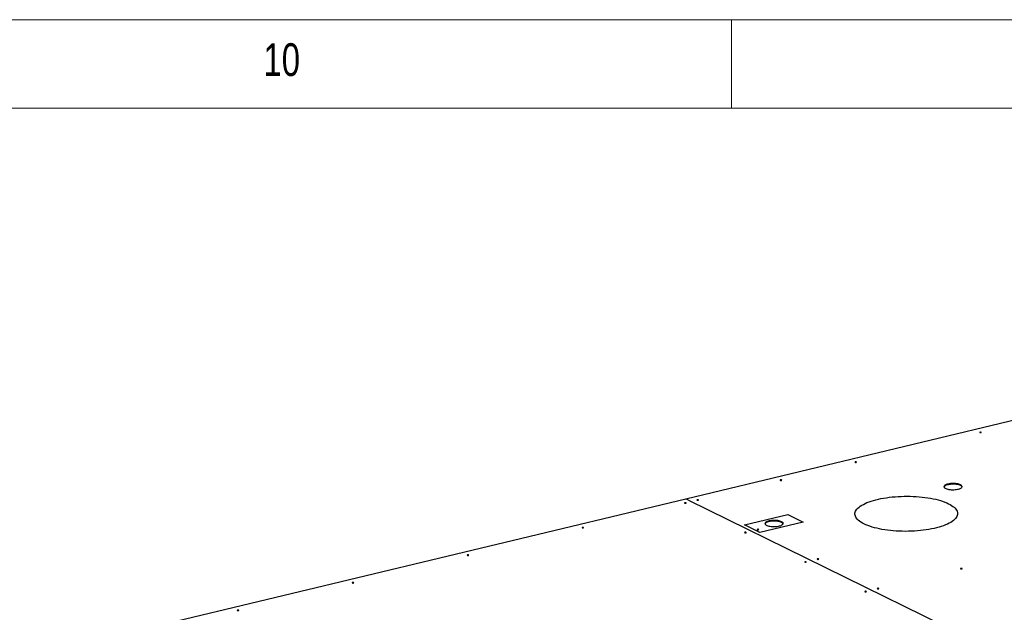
# Model space of a CAD drawing. Header units: millimetres. Extents: x 5 to 589, y 5 to 415.
# Tile 94 of 115: x 457 to 512, y 381 to 415. Entities that reach past the tile are written whole.
import ezdxf

# ---------------------------------------------------------------- set-up
doc = ezdxf.new("R2010")
doc.units = ezdxf.units.MM
doc.layers.add('NOTES', color=6, linetype='Continuous')
doc.layers.add('TRAIT-FORT', color=4, linetype='Continuous', lineweight=25)
doc.styles.add('SLDTEXTSTYLE0', font='TXT', dxfattribs={"width": 0.75})

msp = doc.modelspace()

# ---------------------------------------------------------------- linework, layer by layer
at = {"color": 7, "linetype": 'Continuous', "lineweight": 18}
for p, q in [((589, 415), (5, 415)), ((497, 415), (497, 410)), ((584, 410), (10, 410))]:
    msp.add_line(p, q, dxfattribs=at)
at = {"layer": 'TRAIT-FORT', "color": 4, "linetype": 'Continuous', "lineweight": 25}
for p, q in [((494.42253, 387.91993), (532.39566, 397.02306)), ((462.09269, 380.16964), (494.42253, 387.91993)), ((494.58432, 387.84052), (494.42253, 387.91993)), ((494.58461, 387.8402), (518.93182, 375.89018)), ((497.74941, 386.43554), (500.18911, 387.0204)), ((500.18911, 387.0204), (501.05631, 386.59477)), ((498.61661, 386.00991), (497.74941, 386.43554)), ((501.05631, 386.59477), (498.61661, 386.00991))]:
    msp.add_line(p, q, dxfattribs=at)
at = {"layer": 'TRAIT-FORT', "color": 4, "linetype": 'Continuous', "lineweight": 25, "flags": 128}
for points in [[(511.12616, 391.68706), (511.11336, 391.69125), (511.09678, 391.69343), (511.07894, 391.69327), (511.06257, 391.69079), (511.05015, 391.68636), (511.04357, 391.68068), (511.04384, 391.67459), (511.05092, 391.66902), (511.06372, 391.66483), (511.0803, 391.66265), (511.09813, 391.66281), (511.11451, 391.66529), (511.12693, 391.66971), (511.1335, 391.6754), (511.13323, 391.68149), (511.12616, 391.68706)], [(504.07233, 389.99607), (504.05952, 390.00027), (504.04294, 390.00245), (504.02511, 390.00228), (504.00873, 389.9998), (503.99631, 389.99538), (503.98974, 389.98969), (503.99001, 389.9836), (503.99708, 389.97804), (504.00989, 389.97385), (504.02647, 389.97167), (504.0443, 389.97183), (504.06068, 389.97431), (504.0731, 389.97873), (504.07967, 389.98442), (504.0794, 389.99051), (504.07233, 389.99607)], [(499.84003, 388.98148), (499.82722, 388.98568), (499.81064, 388.98786), (499.79281, 388.98769), (499.77643, 388.98521), (499.76401, 388.98079), (499.75744, 388.9751), (499.75771, 388.96901), (499.76478, 388.96345), (499.77759, 388.95926), (499.79417, 388.95708), (499.812, 388.95724), (499.82838, 388.95972), (499.8408, 388.96414), (499.84737, 388.96983), (499.8471, 388.97592), (499.84003, 388.98148)], [(509.95767, 388.7062), (509.91289, 388.72517), (509.86074, 388.7418), (509.80224, 388.75576), (509.73853, 388.76678), (509.67085, 388.77464), (509.60051, 388.7792), (509.52889, 388.78036), (509.45737, 388.77811), (509.38736, 388.77248), (509.3202, 388.76358), (509.25722, 388.7516), (509.19963, 388.73675), (509.14856, 388.71934), (509.105, 388.6997), (509.0698, 388.6782), (509.04364, 388.65528), (509.02704, 388.63137), (509.02031, 388.60695), (509.02358, 388.58248), (509.0368, 388.55845), (509.05971, 388.53532), (509.09186, 388.51354), (509.13262, 388.49353), (509.1812, 388.47569), (509.23666, 388.46036), (509.29791, 388.44784), (509.36377, 388.43837), (509.43295, 388.43215), (509.5041, 388.42928), (509.57585, 388.42983), (509.64679, 388.43378), (509.71554, 388.44106), (509.78076, 388.45152), (509.8412, 388.46497), (509.89566, 388.48114), (509.94309, 388.49971), (509.98257, 388.52033), (510.01332, 388.54259), (510.03476, 388.56607), (510.04645, 388.59029), (510.04818, 388.6148), (510.03991, 388.63911), (510.0218, 388.66275), (509.99421, 388.68526), (509.95767, 388.7062)], [(509.95785, 388.66592), (509.91307, 388.68489), (509.86092, 388.70152), (509.80242, 388.71548), (509.73871, 388.7265), (509.67103, 388.73436), (509.60069, 388.73892), (509.52907, 388.74008), (509.45755, 388.73783), (509.38754, 388.7322), (509.32038, 388.7233), (509.2574, 388.71132), (509.19981, 388.69647), (509.14874, 388.67906), (509.10518, 388.65942), (509.06998, 388.63792), (509.04382, 388.615), (509.02722, 388.5911), (509.02364, 388.58232)], [(494.43209, 387.68506), (494.41928, 387.68925), (494.4027, 387.69143), (494.38487, 387.69127), (494.3685, 387.68879), (494.35608, 387.68437), (494.3495, 387.67868), (494.34977, 387.67259), (494.35685, 387.66703), (494.36965, 387.66283), (494.38623, 387.66065), (494.40406, 387.66082), (494.42044, 387.6633), (494.43286, 387.66772), (494.43943, 387.67341), (494.43916, 387.6795), (494.43209, 387.68506)], [(495.13747, 387.85416), (495.12467, 387.85835), (495.10809, 387.86053), (495.09025, 387.86037), (495.07388, 387.85789), (495.06146, 387.85347), (495.05488, 387.84778), (495.05515, 387.84169), (495.06223, 387.83612), (495.07503, 387.83193), (495.09161, 387.82975), (495.10945, 387.82992), (495.12582, 387.8324), (495.13824, 387.83682), (495.14482, 387.84251), (495.14454, 387.8486), (495.13747, 387.85416)], [(504.49939, 386.49505), (504.4059, 386.544), (504.32112, 386.5948), (504.24536, 386.64725), (504.17888, 386.70119), (504.12192, 386.7564), (504.07468, 386.81272), (504.03732, 386.86993), (504.00997, 386.92783), (503.99273, 386.98623), (503.98566, 387.04491), (503.98879, 387.10367), (504.00211, 387.1623), (504.02556, 387.2206), (504.05906, 387.27837), (504.10251, 387.3354), (504.15573, 387.39148), (504.21856, 387.44643), (504.29076, 387.50005), (504.37209, 387.55215), (504.46226, 387.60254), (504.56094, 387.65106), (504.6678, 387.69753), (504.78246, 387.74179), (504.90452, 387.78368), (505.03354, 387.82306), (505.16908, 387.85978), (505.31066, 387.89372), (505.45778, 387.92476), (505.60992, 387.95278), (505.76656, 387.9777), (505.92713, 387.99943), (506.09108, 388.01788), (506.25783, 388.03299), (506.42679, 388.04471), (506.59738, 388.053), (506.76898, 388.05783), (506.94101, 388.05918), (507.11285, 388.05705), (507.2839, 388.05145), (507.45356, 388.04238), (507.62123, 388.0299), (507.78633, 388.01403), (507.94828, 387.99485), (508.1065, 387.9724), (508.26044, 387.94678), (508.40957, 387.91807), (508.55334, 387.88637), (508.69127, 387.8518), (508.82287, 387.81447), (508.94767, 387.77452), (509.06524, 387.73208), (509.17516, 387.68732), (509.27705, 387.64037)], [(509.27705, 387.64037), (509.37054, 387.59142), (509.45532, 387.54063), (509.53108, 387.48817), (509.59756, 387.43424), (509.65452, 387.37902), (509.70176, 387.32271), (509.73912, 387.2655), (509.76647, 387.20759), (509.78371, 387.1492), (509.79077, 387.09052), (509.78765, 387.03176), (509.77433, 386.97312), (509.75088, 386.91482), (509.71738, 386.85705), (509.67393, 386.80003), (509.62071, 386.74394), (509.55788, 386.68899), (509.48568, 386.63538), (509.40435, 386.58328), (509.31418, 386.53288), (509.2155, 386.48436), (509.10864, 386.43789), (508.99398, 386.39363), (508.87192, 386.35174), (508.74289, 386.31237), (508.60736, 386.27565), (508.46578, 386.24171), (508.31866, 386.21067), (508.16652, 386.18264), (508.00988, 386.15772), (507.84931, 386.136), (507.68536, 386.11755), (507.51861, 386.10243), (507.34965, 386.09071), (507.17906, 386.08242), (507.00746, 386.07759), (506.83543, 386.07624), (506.66359, 386.07837), (506.49254, 386.08398), (506.32288, 386.09304), (506.15521, 386.10552), (505.99011, 386.12139), (505.82816, 386.14058), (505.66994, 386.16302), (505.516, 386.18865), (505.36687, 386.21736), (505.2231, 386.24905), (505.08517, 386.28363), (504.95357, 386.32096), (504.82877, 386.36091), (504.7112, 386.40334), (504.60128, 386.44811), (504.49939, 386.49505)], [(499.83758, 386.62163), (499.7928, 386.6406), (499.74065, 386.65723), (499.68215, 386.67118), (499.61844, 386.6822), (499.55076, 386.69007), (499.48042, 386.69463), (499.4088, 386.69579), (499.33728, 386.69353), (499.26726, 386.6879), (499.20011, 386.67901), (499.13713, 386.66702), (499.07954, 386.65218), (499.02847, 386.63477), (498.98491, 386.61512), (498.94971, 386.59363), (498.92355, 386.57071), (498.90694, 386.5468), (498.90021, 386.52238), (498.90349, 386.49791), (498.91671, 386.47388), (498.93962, 386.45074), (498.97177, 386.42896), (499.01253, 386.40896), (499.06111, 386.39111), (499.11657, 386.37578), (499.17782, 386.36327), (499.24368, 386.3538), (499.31286, 386.34757), (499.38401, 386.3447), (499.45576, 386.34525), (499.52669, 386.3492), (499.59545, 386.35648), (499.66067, 386.36695), (499.72111, 386.3804), (499.77557, 386.39657), (499.823, 386.41514), (499.86248, 386.43576), (499.89323, 386.45802), (499.91466, 386.48149), (499.92636, 386.50572), (499.92809, 386.53022), (499.91982, 386.55453), (499.90171, 386.57817), (499.87412, 386.60068), (499.83758, 386.62163)], [(499.83776, 386.58135), (499.79298, 386.60032), (499.74083, 386.61695), (499.68233, 386.6309), (499.61862, 386.64192), (499.55094, 386.64979), (499.4806, 386.65435), (499.40898, 386.65551), (499.33746, 386.65326), (499.26744, 386.64763), (499.20029, 386.63873), (499.13731, 386.62674), (499.07972, 386.6119), (499.02865, 386.59449), (498.98509, 386.57484), (498.94989, 386.55335), (498.92373, 386.53043), (498.90712, 386.50652), (498.90355, 386.49775)], [(488.63854, 386.2962), (488.62574, 386.30039), (488.60916, 386.30257), (488.59132, 386.30241), (488.57495, 386.29993), (488.56253, 386.29551), (488.55595, 386.28982), (488.55622, 386.28373), (488.5633, 386.27816), (488.5761, 386.27397), (488.59268, 386.27179), (488.61051, 386.27196), (488.62689, 386.27444), (488.63931, 386.27886), (488.64588, 386.28455), (488.64561, 386.29064), (488.63854, 386.2962)], [(497.83082, 386.01691), (497.81802, 386.0211), (497.80144, 386.02328), (497.7836, 386.02312), (497.76723, 386.02064), (497.75481, 386.01621), (497.74823, 386.01053), (497.7485, 386.00444), (497.75558, 385.99887), (497.76838, 385.99468), (497.78496, 385.9925), (497.80279, 385.99266), (497.81917, 385.99514), (497.83159, 385.99956), (497.83816, 386.00525), (497.83789, 386.01134), (497.83082, 386.01691)], [(498.5362, 386.18601), (498.5234, 386.1902), (498.50682, 386.19238), (498.48898, 386.19222), (498.47261, 386.18973), (498.46019, 386.18531), (498.45362, 386.17962), (498.45389, 386.17353), (498.46096, 386.16797), (498.47376, 386.16378), (498.49034, 386.1616), (498.50818, 386.16176), (498.52455, 386.16424), (498.53697, 386.16866), (498.54355, 386.17435), (498.54328, 386.18044), (498.5362, 386.18601)], [(482.13961, 384.73824), (482.1268, 384.74243), (482.11022, 384.74461), (482.09239, 384.74445), (482.07602, 384.74197), (482.0636, 384.73755), (482.05702, 384.73186), (482.05729, 384.72577), (482.06437, 384.7202), (482.07717, 384.71601), (482.09375, 384.71383), (482.11158, 384.714), (482.12796, 384.71648), (482.14038, 384.7209), (482.14695, 384.72659), (482.14668, 384.73268), (482.13961, 384.73824)], [(501.22955, 384.34875), (501.21675, 384.35294), (501.20017, 384.35513), (501.18233, 384.35496), (501.16596, 384.35248), (501.15354, 384.34806), (501.14696, 384.34237), (501.14723, 384.33628), (501.15431, 384.33072), (501.16711, 384.32652), (501.18369, 384.32434), (501.20153, 384.32451), (501.2179, 384.32699), (501.23032, 384.33141), (501.2369, 384.3371), (501.23662, 384.34319), (501.22955, 384.34875)], [(501.93493, 384.51785), (501.92213, 384.52204), (501.90555, 384.52422), (501.88772, 384.52406), (501.87134, 384.52158), (501.85892, 384.51716), (501.85235, 384.51147), (501.85262, 384.50538), (501.85969, 384.49981), (501.87249, 384.49562), (501.88908, 384.49344), (501.90691, 384.49361), (501.92328, 384.49609), (501.9357, 384.50051), (501.94228, 384.5062), (501.94201, 384.51229), (501.93493, 384.51785)], [(510.03622, 383.97702), (510.02342, 383.98121), (510.00684, 383.98339), (509.989, 383.98323), (509.97263, 383.98075), (509.96021, 383.97633), (509.95363, 383.97064), (509.95391, 383.96455), (509.96098, 383.95898), (509.97378, 383.95479), (509.99036, 383.95261), (510.0082, 383.95277), (510.02457, 383.95525), (510.03699, 383.95968), (510.04357, 383.96536), (510.0433, 383.97146), (510.03622, 383.97702)], [(475.64068, 383.18028), (475.62787, 383.18447), (475.61129, 383.18665), (475.59346, 383.18649), (475.57708, 383.18401), (475.56466, 383.17959), (475.55809, 383.1739), (475.55836, 383.16781), (475.56543, 383.16225), (475.57824, 383.15805), (475.59482, 383.15587), (475.61265, 383.15604), (475.62903, 383.15852), (475.64144, 383.16294), (475.64802, 383.16863), (475.64775, 383.17472), (475.64068, 383.18028)], [(504.62828, 382.6806), (504.61548, 382.68479), (504.5989, 382.68697), (504.58106, 382.68681), (504.56469, 382.68433), (504.55227, 382.67991), (504.5457, 382.67422), (504.54597, 382.66813), (504.55304, 382.66256), (504.56584, 382.65837), (504.58242, 382.65619), (504.60026, 382.65635), (504.61663, 382.65883), (504.62905, 382.66325), (504.63563, 382.66894), (504.63536, 382.67503), (504.62828, 382.6806)], [(505.33367, 382.8497), (505.32086, 382.85389), (505.30428, 382.85607), (505.28645, 382.85591), (505.27007, 382.85343), (505.25765, 382.849), (505.25108, 382.84331), (505.25135, 382.83722), (505.25842, 382.83166), (505.27123, 382.82747), (505.28781, 382.82529), (505.30564, 382.82545), (505.32202, 382.82793), (505.33444, 382.83235), (505.34101, 382.83804), (505.34074, 382.84413), (505.33367, 382.8497)], [(469.14174, 381.62232), (469.12894, 381.62651), (469.11236, 381.62869), (469.09453, 381.62853), (469.07815, 381.62605), (469.06573, 381.62163), (469.05916, 381.61594), (469.05943, 381.60985), (469.0665, 381.60429), (469.0793, 381.60009), (469.09589, 381.59791), (469.11372, 381.59808), (469.13009, 381.60056), (469.14251, 381.60498), (469.14909, 381.61067), (469.14882, 381.61676), (469.14174, 381.62232)]]:
    msp.add_lwpolyline(points, dxfattribs=at)
at = {"layer": 'TRAIT-FORT', "color": 4, "linetype": 'Continuous', "lineweight": 25}
for centre in [(509.90522, 388.51958), (499.78513, 386.43501)]:
    msp.add_arc(centre, 0.15552, 25.643631, 70.219398, dxfattribs=at)

# ---------------------------------------------------------------- texts
at = {"layer": 'NOTES', "color": 211, "insert": (470.54167, 413.66802), "char_height": 1.852083, "attachment_point": 1, "style": 'SLDTEXTSTYLE0'}
msp.add_mtext('10', dxfattribs=at)

doc.saveas('drawing.dxf')
